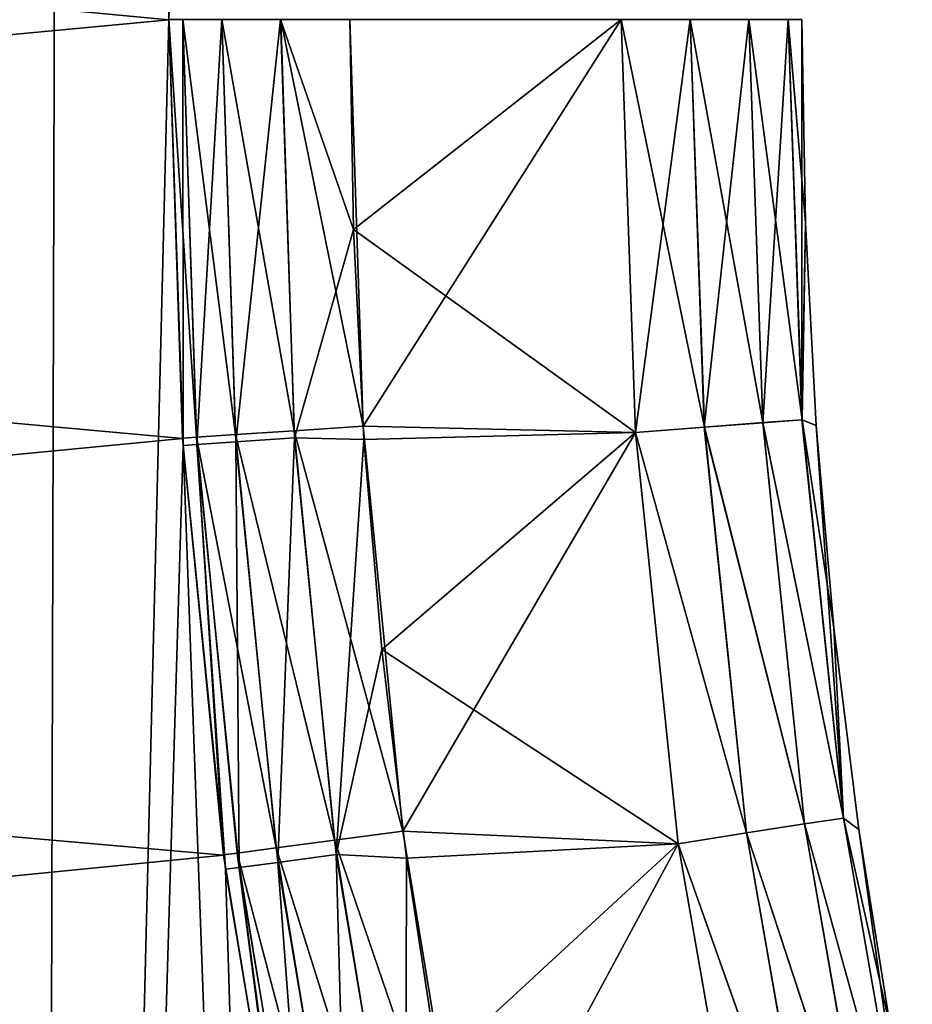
# Model space of a CAD drawing. Header units: millimetres. Extents: x -35.2 to 15.9, y -21 to 21.
# Tile 28 of 57: x -18.2 to -15.7, y -2.7 to 0. Entities that reach past the tile are written whole.
import ezdxf

# ---------------------------------------------------------------- set-up
doc = ezdxf.new("R2010")
doc.units = ezdxf.units.MM
doc.header["$LTSCALE"] = 65.185185
for name, color, linetype in [('1', 7, 'CONTINUOUS'), ('149', 7, 'CONTINUOUS'), ('150', 7, 'CONTINUOUS'), ('2', 7, 'CONTINUOUS'), ('23', 7, 'CONTINUOUS'), ('27', 7, 'CONTINUOUS'), ('4', 7, 'CONTINUOUS'), ('75', 7, 'CONTINUOUS'), ('88', 7, 'CONTINUOUS'), ('9', 7, 'CONTINUOUS')]:
    doc.layers.add(name, color=color, linetype=linetype)

msp = doc.modelspace()

# ---------------------------------------------------------------- linework, layer by layer
at = {"layer": '1', "linetype": 'Continuous'}
for points in [[(-17.25, 0.0002), (-17.2401, -0.5803), (-16.5, 0), (-17.25, 0.0002)], [(-16.5, 0), (-17.2401, -0.5803), (-16.4602, -1.1423), (-16.5, 0)], [(-17.2401, -0.5803), (-17.2107, -1.1618), (-16.4602, -1.1423), (-17.2401, -0.5803)], [(-17.2107, -1.1618), (-17.1617, -1.7421), (-16.4602, -1.1423), (-17.2107, -1.1618)], [(-16.4602, -1.1423), (-17.1617, -1.7421), (-16.3417, -2.2799), (-16.4602, -1.1423)], [(-17.1617, -1.7421), (-17.0933, -2.3194), (-16.3417, -2.2799), (-17.1617, -1.7421)], [(-17.0933, -2.3194), (-17.0057, -2.8929), (-16.3417, -2.2799), (-17.0933, -2.3194)], [(-16.3417, -2.2799), (-17.0057, -2.8929), (-16.1447, -3.405), (-16.3417, -2.2799)]]:
    msp.add_3dface(points, dxfattribs=at)
at = {"layer": '149', "linetype": 'Continuous'}
for points in [[(-16.1463, 0, -6.8534), (-16.1078, -1.1148, -6.8534), (-16.3087, 0, -6.9619), (-16.1463, 0, -6.8534)], [(-16.0379, 0, -6.691), (-15.9997, -1.1069, -6.691), (-16.1463, 0, -6.8534), (-16.0379, 0, -6.691)], [(-16.1463, 0, -6.8534), (-15.9997, -1.1069, -6.691), (-16.1078, -1.1148, -6.8534), (-16.1463, 0, -6.8534)], [(-16.5, -0.0001, -7), (-16.3087, 0, -6.9619), (-16.2697, -1.1271, -6.9619), (-16.5, -0.0001, -7)], [(-16.4602, -1.1423, -7), (-16.5, -0.0001, -7), (-16.2697, -1.1271, -6.9619), (-16.4602, -1.1423, -7)], [(-16.3087, 0, -6.9619), (-16.1078, -1.1148, -6.8534), (-16.2697, -1.1271, -6.9619), (-16.3087, 0, -6.9619)], [(-16, 0, -6.5), (-15.9901, -0.5618, -6.5), (-16.0379, 0, -6.691), (-16, 0, -6.5)], [(-16.0379, 0, -6.691), (-15.9901, -0.5618, -6.5), (-15.9997, -1.1069, -6.691), (-16.0379, 0, -6.691)], [(-15.9901, -0.5618, -6.5), (-15.9605, -1.1229, -6.5), (-15.9997, -1.1069, -6.691), (-15.9901, -0.5618, -6.5)], [(-16.1078, -1.1148, -6.8534), (-15.9924, -2.2244, -6.8534), (-16.2697, -1.1271, -6.9619), (-16.1078, -1.1148, -6.8534)], [(-15.9997, -1.1069, -6.691), (-15.8851, -2.2086, -6.691), (-16.1078, -1.1148, -6.8534), (-15.9997, -1.1069, -6.691)], [(-16.1078, -1.1148, -6.8534), (-15.8851, -2.2086, -6.691), (-15.9924, -2.2244, -6.8534), (-16.1078, -1.1148, -6.8534)], [(-15.9605, -1.1229, -6.5), (-15.9113, -1.6827, -6.5), (-15.9997, -1.1069, -6.691), (-15.9605, -1.1229, -6.5)], [(-15.9997, -1.1069, -6.691), (-15.9113, -1.6827, -6.5), (-15.8851, -2.2086, -6.691), (-15.9997, -1.1069, -6.691)], [(-16.4602, -1.1423, -7), (-16.2697, -1.1271, -6.9619), (-16.1529, -2.2489, -6.9619), (-16.4602, -1.1423, -7)], [(-16.3417, -2.2799, -7), (-16.4602, -1.1423, -7), (-16.1529, -2.2489, -6.9619), (-16.3417, -2.2799, -7)], [(-16.2697, -1.1271, -6.9619), (-15.9924, -2.2244, -6.8534), (-16.1529, -2.2489, -6.9619), (-16.2697, -1.1271, -6.9619)], [(-15.9113, -1.6827, -6.5), (-15.8424, -2.2403, -6.5), (-15.8851, -2.2086, -6.691), (-15.9113, -1.6827, -6.5)], [(-15.9924, -2.2244, -6.8534), (-15.8006, -3.3233, -6.8534), (-16.1529, -2.2489, -6.9619), (-15.9924, -2.2244, -6.8534)], [(-15.8851, -2.2086, -6.691), (-15.6948, -3.2997, -6.691), (-15.9924, -2.2244, -6.8534), (-15.8851, -2.2086, -6.691)], [(-15.9924, -2.2244, -6.8534), (-15.6948, -3.2997, -6.691), (-15.8006, -3.3233, -6.8534), (-15.9924, -2.2244, -6.8534)], [(-15.8424, -2.2403, -6.5), (-15.7539, -2.7952, -6.5), (-15.8851, -2.2086, -6.691), (-15.8424, -2.2403, -6.5)], [(-15.8851, -2.2086, -6.691), (-15.7539, -2.7952, -6.5), (-15.6948, -3.2997, -6.691), (-15.8851, -2.2086, -6.691)], [(-16.3417, -2.2799, -7), (-16.1529, -2.2489, -6.9619), (-15.9588, -3.3599, -6.9619), (-16.3417, -2.2799, -7)], [(-16.1529, -2.2489, -6.9619), (-15.8006, -3.3233, -6.8534), (-15.9588, -3.3599, -6.9619), (-16.1529, -2.2489, -6.9619)], [(-16.1447, -3.405, -7), (-16.3417, -2.2799, -7), (-15.9588, -3.3599, -6.9619), (-16.1447, -3.405, -7)]]:
    msp.add_3dface(points, dxfattribs=at)
at = {"layer": '150', "linetype": 'Continuous'}
for points in [[(-16.5, 0), (-16.4602, -1.1423), (-16.309, 0, -0.0379), (-16.5, 0)], [(-16.4602, -1.1423), (-16.27, -1.1272, -0.0379), (-16.309, 0, -0.0379), (-16.4602, -1.1423)], [(-16.27, -1.1272, -0.0379), (-16.1466, 0, -0.1463), (-16.309, 0, -0.0379), (-16.27, -1.1272, -0.0379)], [(-16.1081, -1.1149, -0.1463), (-16.0381, 0, -0.3087), (-16.1466, 0, -0.1463), (-16.1081, -1.1149, -0.1463)], [(-15.9998, -1.1069, -0.3087), (-16.0381, 0, -0.3087), (-16.1081, -1.1149, -0.1463), (-15.9998, -1.1069, -0.3087)], [(-15.9998, -1.1069, -0.3087), (-16, 0, -0.5), (-16.0381, 0, -0.3087), (-15.9998, -1.1069, -0.3087)], [(-16.1081, -1.1149, -0.1463), (-16.1466, 0, -0.1463), (-16.27, -1.1272, -0.0379), (-16.1081, -1.1149, -0.1463)], [(-15.9901, -0.5618, -0.5), (-16, 0, -0.5), (-15.9998, -1.1069, -0.3087), (-15.9901, -0.5618, -0.5)], [(-15.9605, -1.123, -0.5), (-15.9901, -0.5618, -0.5), (-15.9998, -1.1069, -0.3087), (-15.9605, -1.123, -0.5)], [(-15.9926, -2.2244, -0.1463), (-16.1081, -1.1149, -0.1463), (-16.27, -1.1272, -0.0379), (-15.9926, -2.2244, -0.1463)], [(-15.8853, -2.2086, -0.3087), (-15.9998, -1.1069, -0.3087), (-16.1081, -1.1149, -0.1463), (-15.8853, -2.2086, -0.3087)], [(-15.9926, -2.2244, -0.1463), (-15.8853, -2.2086, -0.3087), (-16.1081, -1.1149, -0.1463), (-15.9926, -2.2244, -0.1463)], [(-15.8853, -2.2086, -0.3087), (-15.9605, -1.123, -0.5), (-15.9998, -1.1069, -0.3087), (-15.8853, -2.2086, -0.3087)], [(-16.4602, -1.1423), (-16.1532, -2.249, -0.0379), (-16.27, -1.1272, -0.0379), (-16.4602, -1.1423)], [(-16.4602, -1.1423), (-16.3417, -2.2799), (-16.1532, -2.249, -0.0379), (-16.4602, -1.1423)], [(-16.1532, -2.249, -0.0379), (-15.9926, -2.2244, -0.1463), (-16.27, -1.1272, -0.0379), (-16.1532, -2.249, -0.0379)], [(-15.9113, -1.6827, -0.5), (-15.9605, -1.123, -0.5), (-15.8853, -2.2086, -0.3087), (-15.9113, -1.6827, -0.5)], [(-15.8424, -2.2404, -0.5), (-15.9113, -1.6827, -0.5), (-15.8853, -2.2086, -0.3087), (-15.8424, -2.2404, -0.5)], [(-15.8009, -3.3233, -0.1463), (-15.9926, -2.2244, -0.1463), (-16.1532, -2.249, -0.0379), (-15.8009, -3.3233, -0.1463)], [(-15.6949, -3.2997, -0.3087), (-15.8853, -2.2086, -0.3087), (-15.9926, -2.2244, -0.1463), (-15.6949, -3.2997, -0.3087)], [(-15.8009, -3.3233, -0.1463), (-15.6949, -3.2997, -0.3087), (-15.9926, -2.2244, -0.1463), (-15.8009, -3.3233, -0.1463)], [(-15.6949, -3.2997, -0.3087), (-15.8424, -2.2404, -0.5), (-15.8853, -2.2086, -0.3087), (-15.6949, -3.2997, -0.3087)], [(-16.3417, -2.2799), (-15.9592, -3.36, -0.0379), (-16.1532, -2.249, -0.0379), (-16.3417, -2.2799)], [(-15.9592, -3.36, -0.0379), (-15.8009, -3.3233, -0.1463), (-16.1532, -2.249, -0.0379), (-15.9592, -3.36, -0.0379)], [(-15.7539, -2.7952, -0.5), (-15.8424, -2.2404, -0.5), (-15.6949, -3.2997, -0.3087), (-15.7539, -2.7952, -0.5)], [(-16.3417, -2.2799), (-16.1447, -3.405), (-15.9592, -3.36, -0.0379), (-16.3417, -2.2799)]]:
    msp.add_3dface(points, dxfattribs=at)
at = {"layer": '2', "linetype": 'Continuous'}
for points in [[(-17.2133, -1.1249, -7), (-17.2499, 0, -7), (-16.5, -0.0001, -7), (-17.2133, -1.1249, -7)], [(-16.4602, -1.1423, -7), (-17.2133, -1.1249, -7), (-16.5, -0.0001, -7), (-16.4602, -1.1423, -7)], [(-17.1032, -2.245, -7), (-17.2133, -1.1249, -7), (-16.4602, -1.1423, -7), (-17.1032, -2.245, -7)], [(-16.3417, -2.2799, -7), (-17.1032, -2.245, -7), (-16.4602, -1.1423, -7), (-16.3417, -2.2799, -7)], [(-16.9205, -3.3556, -7), (-17.1032, -2.245, -7), (-16.3417, -2.2799, -7), (-16.9205, -3.3556, -7)], [(-16.1447, -3.405, -7), (-16.9205, -3.3556, -7), (-16.3417, -2.2799, -7), (-16.1447, -3.405, -7)]]:
    msp.add_3dface(points, dxfattribs=at)
at = {"layer": '23', "linetype": 'Continuous'}
for points in [[(-18.0264, 14.4649, -2.75), (-18.8811, 13.5522, -2.75), (-18.1065, -14.384, -2.75), (-18.0264, 14.4649, -2.75)], [(-17.75, 0, -2.75), (-18.0264, 14.4649, -2.75), (-18.1065, -14.384, -2.75), (-17.75, 0, -2.75)], [(-18.1065, -14.384, -2.75), (-18.8811, 13.5522, -2.75), (-18.9597, -13.4622, -2.75), (-18.1065, -14.384, -2.75)], [(-17.7107, -1.1775, -2.75), (-17.75, 0, -2.75), (-18.1065, -14.384, -2.75), (-17.7107, -1.1775, -2.75)], [(-17.1997, -15.25, -2.75), (-17.7107, -1.1775, -2.75), (-18.1065, -14.384, -2.75), (-17.1997, -15.25, -2.75)], [(-17.5936, -2.3509, -2.75), (-17.7107, -1.1775, -2.75), (-17.1997, -15.25, -2.75), (-17.5936, -2.3509, -2.75)], [(-17.399, -3.5118, -2.75), (-17.5936, -2.3509, -2.75), (-17.1997, -15.25, -2.75), (-17.399, -3.5118, -2.75)]]:
    msp.add_3dface(points, dxfattribs=at)
at = {"layer": '27', "linetype": 'Continuous'}
for points in [[(-17.7121, 1.1579, -4.05), (-17.75, -0.0004, -4.05), (-23.9915, 0.5882, -4.05), (-17.7121, 1.1579, -4.05)], [(-23.9915, 0.5882, -4.05), (-17.75, -0.0004, -4.05), (-23.9915, -0.5868, -4.05), (-23.9915, 0.5882, -4.05)], [(-17.75, -0.0004, -4.05), (-17.7121, -1.1586, -4.05), (-23.9915, -0.5868, -4.05), (-17.75, -0.0004, -4.05)], [(-23.9915, -0.5868, -4.05), (-17.7121, -1.1586, -4.05), (-23.9245, -1.7574, -4.05), (-23.9915, -0.5868, -4.05)], [(-17.7121, -1.1586, -4.05), (-17.5989, -2.3112, -4.05), (-23.9245, -1.7574, -4.05), (-17.7121, -1.1586, -4.05)], [(-23.9245, -1.7574, -4.05), (-17.5989, -2.3112, -4.05), (-23.7902, -2.9246, -4.05), (-23.9245, -1.7574, -4.05)], [(-17.5989, -2.3112, -4.05), (-17.4104, -3.4551, -4.05), (-23.7902, -2.9246, -4.05), (-17.5989, -2.3112, -4.05)]]:
    msp.add_3dface(points, dxfattribs=at)
at = {"layer": '4', "linetype": 'Continuous'}
for points in [[(-17.75, -0.0004, -4.05), (-17.7121, 1.1579, -4.05), (-17.75, 0, -6.5), (-17.75, -0.0004, -4.05)], [(-17.7107, -1.1775, -2.75), (-17.75, 0, -0.5), (-17.75, 0, -2.75), (-17.7107, -1.1775, -2.75)], [(-17.7122, -1.1576, -6.5), (-17.75, -0.0004, -4.05), (-17.75, 0, -6.5), (-17.7122, -1.1576, -6.5)], [(-17.7109, -1.1777, -0.5), (-17.75, 0, -0.5), (-17.7107, -1.1775, -2.75), (-17.7109, -1.1777, -0.5)], [(-17.7121, -1.1586, -4.05), (-17.75, -0.0004, -4.05), (-17.7122, -1.1576, -6.5), (-17.7121, -1.1586, -4.05)], [(-17.599, -2.3102, -6.5), (-17.7121, -1.1586, -4.05), (-17.7122, -1.1576, -6.5), (-17.599, -2.3102, -6.5)], [(-17.5989, -2.3112, -4.05), (-17.7121, -1.1586, -4.05), (-17.599, -2.3102, -6.5), (-17.5989, -2.3112, -4.05)], [(-17.5936, -2.3509, -2.75), (-17.7109, -1.1777, -0.5), (-17.7107, -1.1775, -2.75), (-17.5936, -2.3509, -2.75)], [(-17.5937, -2.3502, -0.5), (-17.7109, -1.1777, -0.5), (-17.5936, -2.3509, -2.75), (-17.5937, -2.3502, -0.5)], [(-17.4109, -3.453, -6.5), (-17.5989, -2.3112, -4.05), (-17.599, -2.3102, -6.5), (-17.4109, -3.453, -6.5)], [(-17.4104, -3.4551, -4.05), (-17.5989, -2.3112, -4.05), (-17.4109, -3.453, -6.5), (-17.4104, -3.4551, -4.05)], [(-17.399, -3.5124, -0.5), (-17.5937, -2.3502, -0.5), (-17.399, -3.5118, -2.75), (-17.399, -3.5124, -0.5)], [(-17.399, -3.5118, -2.75), (-17.5937, -2.3502, -0.5), (-17.5936, -2.3509, -2.75), (-17.399, -3.5118, -2.75)]]:
    msp.add_3dface(points, dxfattribs=at)
at = {"layer": '75', "linetype": 'Continuous'}
for points in [[(-17.75, 0, -0.5), (-17.7109, -1.1777, -0.5), (-17.712, 0, -0.3088), (-17.75, 0, -0.5)], [(-17.7109, -1.1777, -0.5), (-17.673, -1.1752, -0.3088), (-17.712, 0, -0.3088), (-17.7109, -1.1777, -0.5)], [(-17.673, -1.1752, -0.3088), (-17.6036, 0, -0.1464), (-17.712, 0, -0.3088), (-17.673, -1.1752, -0.3088)], [(-17.5648, -1.168, -0.1464), (-17.6036, 0, -0.1464), (-17.673, -1.1752, -0.3088), (-17.5648, -1.168, -0.1464)], [(-17.5648, -1.168, -0.1464), (-17.4412, 0, -0.038), (-17.6036, 0, -0.1464), (-17.5648, -1.168, -0.1464)], [(-17.4027, -1.1572, -0.038), (-17.4412, 0, -0.038), (-17.5648, -1.168, -0.1464), (-17.4027, -1.1572, -0.038)], [(-17.2401, -0.5803), (-17.25, 0.0002), (-17.4412, 0, -0.038), (-17.2401, -0.5803)], [(-17.4027, -1.1572, -0.038), (-17.2401, -0.5803), (-17.4412, 0, -0.038), (-17.4027, -1.1572, -0.038)], [(-17.2107, -1.1618), (-17.2401, -0.5803), (-17.4027, -1.1572, -0.038), (-17.2107, -1.1618)], [(-17.5561, -2.3452, -0.3088), (-17.5648, -1.168, -0.1464), (-17.673, -1.1752, -0.3088), (-17.5561, -2.3452, -0.3088)], [(-17.4486, -2.3309, -0.1465), (-17.4027, -1.1572, -0.038), (-17.5648, -1.168, -0.1464), (-17.4486, -2.3309, -0.1465)], [(-17.4486, -2.3309, -0.1465), (-17.5648, -1.168, -0.1464), (-17.5561, -2.3452, -0.3088), (-17.4486, -2.3309, -0.1465)], [(-17.2876, -2.3094, -0.038), (-17.4027, -1.1572, -0.038), (-17.4486, -2.3309, -0.1465), (-17.2876, -2.3094, -0.038)], [(-17.2876, -2.3094, -0.038), (-17.2107, -1.1618), (-17.4027, -1.1572, -0.038), (-17.2876, -2.3094, -0.038)], [(-17.1617, -1.7421), (-17.2107, -1.1618), (-17.2876, -2.3094, -0.038), (-17.1617, -1.7421)], [(-17.7109, -1.1777, -0.5), (-17.5937, -2.3502, -0.5), (-17.673, -1.1752, -0.3088), (-17.7109, -1.1777, -0.5)], [(-17.5937, -2.3502, -0.5), (-17.5561, -2.3452, -0.3088), (-17.673, -1.1752, -0.3088), (-17.5937, -2.3502, -0.5)], [(-17.0933, -2.3194), (-17.1617, -1.7421), (-17.2876, -2.3094, -0.038), (-17.0933, -2.3194)], [(-17.2555, -3.4834, -0.1465), (-17.2876, -2.3094, -0.038), (-17.4486, -2.3309, -0.1465), (-17.2555, -3.4834, -0.1465)], [(-17.0963, -3.4513, -0.038), (-17.0933, -2.3194), (-17.2876, -2.3094, -0.038), (-17.0963, -3.4513, -0.038)], [(-17.0963, -3.4513, -0.038), (-17.2876, -2.3094, -0.038), (-17.2555, -3.4834, -0.1465), (-17.0963, -3.4513, -0.038)], [(-17.3618, -3.5049, -0.3089), (-17.4486, -2.3309, -0.1465), (-17.5561, -2.3452, -0.3088), (-17.3618, -3.5049, -0.3089)], [(-17.2555, -3.4834, -0.1465), (-17.4486, -2.3309, -0.1465), (-17.3618, -3.5049, -0.3089), (-17.2555, -3.4834, -0.1465)], [(-17.0057, -2.8929), (-17.0933, -2.3194), (-17.0963, -3.4513, -0.038), (-17.0057, -2.8929)], [(-17.5937, -2.3502, -0.5), (-17.399, -3.5124, -0.5), (-17.5561, -2.3452, -0.3088), (-17.5937, -2.3502, -0.5)], [(-17.399, -3.5124, -0.5), (-17.3618, -3.5049, -0.3089), (-17.5561, -2.3452, -0.3088), (-17.399, -3.5124, -0.5)]]:
    msp.add_3dface(points, dxfattribs=at)
at = {"layer": '88', "linetype": 'Continuous'}
for points in [[(-17.2499, 0, -7), (-17.2133, -1.1249, -7), (-17.441, 0, -6.9621), (-17.2499, 0, -7)], [(-17.7122, -1.1576, -6.5), (-17.75, 0, -6.5), (-17.6742, -1.1551, -6.6913), (-17.7122, -1.1576, -6.5)], [(-17.6742, -1.1551, -6.6913), (-17.75, 0, -6.5), (-17.7119, 0, -6.6913), (-17.6742, -1.1551, -6.6913)], [(-17.6742, -1.1551, -6.6913), (-17.7119, 0, -6.6913), (-17.5659, -1.148, -6.8537), (-17.6742, -1.1551, -6.6913)], [(-17.5659, -1.148, -6.8537), (-17.7119, 0, -6.6913), (-17.6034, 0, -6.8537), (-17.5659, -1.148, -6.8537)], [(-17.5659, -1.148, -6.8537), (-17.6034, 0, -6.8537), (-17.4038, -1.1374, -6.9621), (-17.5659, -1.148, -6.8537)], [(-17.4038, -1.1374, -6.9621), (-17.6034, 0, -6.8537), (-17.441, 0, -6.9621), (-17.4038, -1.1374, -6.9621)], [(-17.2133, -1.1249, -7), (-17.4038, -1.1374, -6.9621), (-17.441, 0, -6.9621), (-17.2133, -1.1249, -7)], [(-17.2926, -2.27, -6.9621), (-17.5659, -1.148, -6.8537), (-17.4038, -1.1374, -6.9621), (-17.2926, -2.27, -6.9621)], [(-17.2133, -1.1249, -7), (-17.1032, -2.245, -7), (-17.4038, -1.1374, -6.9621), (-17.2133, -1.1249, -7)], [(-17.1032, -2.245, -7), (-17.2926, -2.27, -6.9621), (-17.4038, -1.1374, -6.9621), (-17.1032, -2.245, -7)], [(-17.599, -2.3102, -6.5), (-17.7122, -1.1576, -6.5), (-17.6742, -1.1551, -6.6913), (-17.599, -2.3102, -6.5)], [(-17.4537, -2.2911, -6.8537), (-17.6742, -1.1551, -6.6913), (-17.5659, -1.148, -6.8537), (-17.4537, -2.2911, -6.8537)], [(-17.5613, -2.3053, -6.6913), (-17.599, -2.3102, -6.5), (-17.6742, -1.1551, -6.6913), (-17.5613, -2.3053, -6.6913)], [(-17.5613, -2.3053, -6.6913), (-17.6742, -1.1551, -6.6913), (-17.4537, -2.2911, -6.8537), (-17.5613, -2.3053, -6.6913)], [(-17.4537, -2.2911, -6.8537), (-17.5659, -1.148, -6.8537), (-17.2926, -2.27, -6.9621), (-17.4537, -2.2911, -6.8537)], [(-17.1032, -2.245, -7), (-16.9205, -3.3556, -7), (-17.2926, -2.27, -6.9621), (-17.1032, -2.245, -7)], [(-17.1078, -3.3929, -6.9621), (-17.4537, -2.2911, -6.8537), (-17.2926, -2.27, -6.9621), (-17.1078, -3.3929, -6.9621)], [(-16.9205, -3.3556, -7), (-17.1078, -3.3929, -6.9621), (-17.2926, -2.27, -6.9621), (-16.9205, -3.3556, -7)], [(-17.4109, -3.453, -6.5), (-17.599, -2.3102, -6.5), (-17.5613, -2.3053, -6.6913), (-17.4109, -3.453, -6.5)], [(-17.2671, -3.4245, -6.8537), (-17.5613, -2.3053, -6.6913), (-17.4537, -2.2911, -6.8537), (-17.2671, -3.4245, -6.8537)], [(-17.3736, -3.4456, -6.6913), (-17.4109, -3.453, -6.5), (-17.5613, -2.3053, -6.6913), (-17.3736, -3.4456, -6.6913)], [(-17.3736, -3.4456, -6.6913), (-17.5613, -2.3053, -6.6913), (-17.2671, -3.4245, -6.8537), (-17.3736, -3.4456, -6.6913)], [(-17.2671, -3.4245, -6.8537), (-17.4537, -2.2911, -6.8537), (-17.1078, -3.3929, -6.9621), (-17.2671, -3.4245, -6.8537)]]:
    msp.add_3dface(points, dxfattribs=at)
at = {"layer": '9', "linetype": 'Continuous'}
for points in [[(-15.9901, -0.5618, -6.5), (-16, 0, -6.5), (-15.9901, -0.5618, -0.5), (-15.9901, -0.5618, -6.5)], [(-15.9901, -0.5618, -0.5), (-16, 0, -6.5), (-16, 0, -0.5), (-15.9901, -0.5618, -0.5)], [(-15.9605, -1.1229, -6.5), (-15.9901, -0.5618, -6.5), (-15.9605, -1.123, -0.5), (-15.9605, -1.1229, -6.5)], [(-15.9605, -1.123, -0.5), (-15.9901, -0.5618, -6.5), (-15.9901, -0.5618, -0.5), (-15.9605, -1.123, -0.5)], [(-15.9113, -1.6827, -6.5), (-15.9605, -1.1229, -6.5), (-15.9113, -1.6827, -0.5), (-15.9113, -1.6827, -6.5)], [(-15.9113, -1.6827, -0.5), (-15.9605, -1.1229, -6.5), (-15.9605, -1.123, -0.5), (-15.9113, -1.6827, -0.5)], [(-15.8424, -2.2403, -6.5), (-15.9113, -1.6827, -6.5), (-15.8424, -2.2404, -0.5), (-15.8424, -2.2403, -6.5)], [(-15.8424, -2.2404, -0.5), (-15.9113, -1.6827, -6.5), (-15.9113, -1.6827, -0.5), (-15.8424, -2.2404, -0.5)], [(-15.7539, -2.7952, -6.5), (-15.8424, -2.2403, -6.5), (-15.7539, -2.7952, -0.5), (-15.7539, -2.7952, -6.5)], [(-15.7539, -2.7952, -0.5), (-15.8424, -2.2403, -6.5), (-15.8424, -2.2404, -0.5), (-15.7539, -2.7952, -0.5)]]:
    msp.add_3dface(points, dxfattribs=at)

doc.saveas('drawing.dxf')
